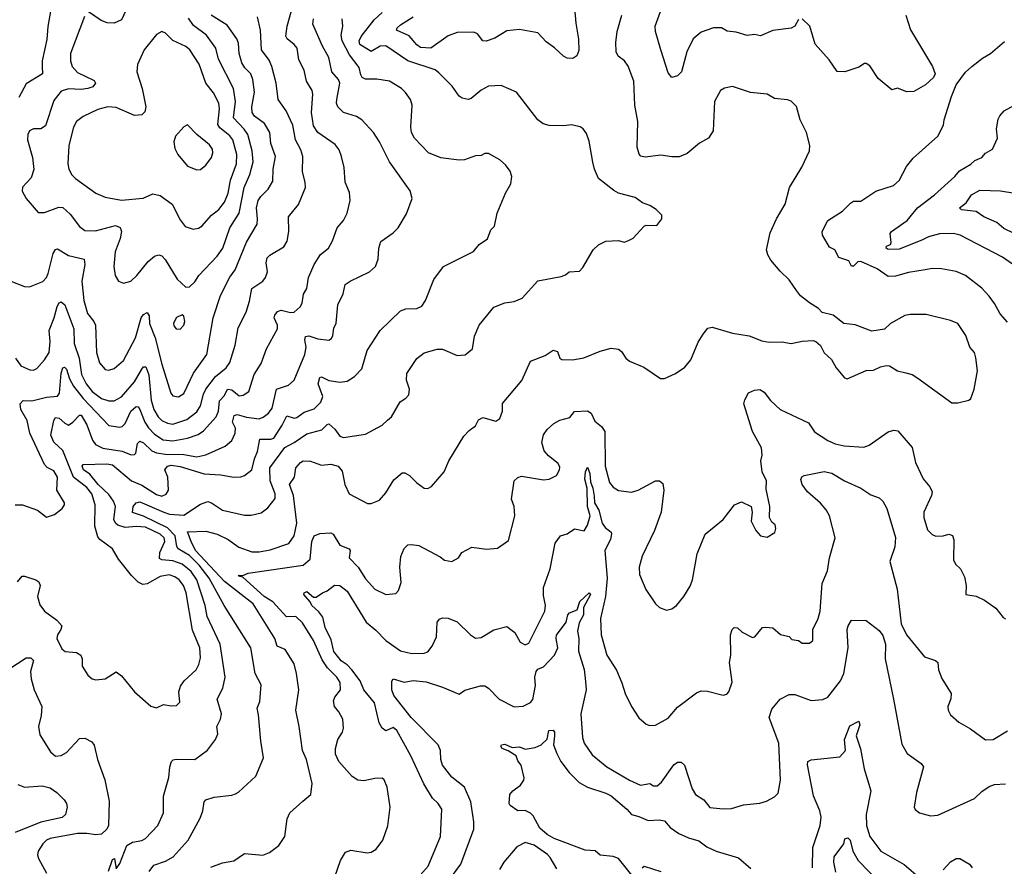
# Model space of a CAD drawing. Extents: x 1245515 to 1420776, y 606314 to 671314.
# Tile 116 of 256: x 1292829 to 1298198, y 660403 to 665020. Entities that reach past the tile are written whole.
import ezdxf

# ---------------------------------------------------------------- set-up
doc = ezdxf.new("R2010")
doc.units = 0

msp = doc.modelspace()

# ---------------------------------------------------------------- linework, layer by layer
at = {"layer": '0CON10XD'}
for points in [[(1293433.3, 665125), (1293385, 665019.2), (1293345, 665000.6), (1293307, 665003), (1293274, 665015), (1293205, 665063.3)], [(1297075, 665021.2), (1297056, 664985), (1297035, 664974.2), (1296935, 664961.2), (1296868.3, 664931.7), (1296835, 664938.9), (1296795, 664933.3), (1296735, 664952.5), (1296687.1, 664957.1), (1296655, 664975.6), (1296612.5, 664975), (1296545, 664953.1), (1296501.9, 664915), (1296466.9, 664845), (1296437.7, 664735), (1296415, 664713.5), (1296384.4, 664704.4), (1296365, 664731.2), (1296324.3, 664855), (1296295.9, 664955.9), (1296293.3, 664985), (1296345.8, 665124.2)], [(1292805, 662373.8), (1292845, 662373.8), (1292925.6, 662345.6), (1292975, 662307.5), (1293018.3, 662321.7), (1293060, 662355), (1293073.3, 662375), (1293073.3, 662385), (1293031.8, 662455), (1293035.3, 662525), (1293015, 662560), (1292978.9, 662578.9), (1292964, 662595), (1292884.4, 662765), (1292870, 662835), (1292834.5, 662895), (1292832.2, 662925), (1292847.5, 662942.5), (1292895, 662941.9), (1292975, 662961.7), (1293035, 662966.7), (1293045.7, 662984.3), (1293055, 663093.3), (1293065, 663122), (1293074.2, 663125.8), (1293085, 663114), (1293101.3, 663061.3), (1293121.8, 663021.8), (1293174.4, 662955), (1293315, 662807.9), (1293375, 662797.1), (1293388.3, 662801.7), (1293405, 662818.5), (1293435.9, 662885), (1293465, 662911.2), (1293475, 662908.2), (1293485, 662894.5), (1293512.1, 662825), (1293531, 662795), (1293565, 662759.7), (1293611.2, 662728.8), (1293665, 662724), (1293745, 662738.1), (1293801.7, 662758.3), (1293831.5, 662778.5), (1293899.6, 662855), (1293912.5, 662885), (1293919.1, 662940.9), (1293945, 662970), (1293962.5, 663005), (1293985, 663002.4), (1294025, 662969.2), (1294047.7, 662972.3), (1294078.4, 662991.6), (1294107.9, 663085), (1294146.4, 663145), (1294175.4, 663224.6), (1294235, 663333.8), (1294234.6, 663355), (1294216.4, 663395), (1294220.5, 663409.5), (1294235, 663428.6), (1294255, 663436.9), (1294305, 663423.3), (1294325, 663424.4), (1294358.1, 663455), (1294368.5, 663475), (1294377.2, 663522.8), (1294394.4, 663555), (1294403.3, 663615), (1294435.4, 663685), (1294469.5, 663740.5), (1294512.9, 663775), (1294535, 663813.3), (1294560, 663885), (1294594.2, 663925), (1294615.4, 663964.6), (1294631.1, 664035), (1294627.9, 664077.9), (1294604.2, 664135), (1294598.5, 664215), (1294584.5, 664275), (1294570.2, 664310.2), (1294549.5, 664339.5), (1294455, 664405.4), (1294431.9, 664441.9), (1294421.1, 664515), (1294427.8, 664615), (1294424.2, 664634.2), (1294392.9, 664685), (1294380.4, 664745), (1294351.7, 664801.7), (1294341.2, 664865), (1294325.8, 664885.8), (1294286.7, 664915), (1294280.9, 664930.9), (1294287.2, 664985), (1294317.9, 665095)], [(1292998.2, 665075), (1292982.3, 664982.3), (1292977.8, 664912.2), (1292951.4, 664795), (1292952.5, 664767.5), (1292954.2, 664725), (1292865, 664670.6), (1292823.7, 664596.3)], [(1293535.3, 660374.7), (1293561.3, 660408.7), (1293625, 660430.3), (1293666.5, 660455), (1293747.8, 660545), (1293813.8, 660666.2), (1293827.5, 660705), (1293835.6, 660754.4), (1293843.8, 660765), (1293889.1, 660780.9), (1293985, 660790.8), (1294005, 660798), (1294022.5, 660807.5), (1294116.7, 660895), (1294158.6, 660995), (1294143.6, 661085), (1294131.4, 661228.6), (1294123.1, 661265), (1294139.1, 661300.9), (1294145, 661392.5), (1294113.2, 661455), (1294089.2, 661595), (1293944.8, 661824.8), (1293863, 661975), (1293807.3, 662045), (1293755, 662098.2), (1293693.9, 662135), (1293686.6, 662146.6), (1293677.8, 662205), (1293635, 662248.7), (1293505, 662312), (1293445, 662332), (1293448.5, 662365), (1293464.4, 662385), (1293485, 662390.7), (1293614.7, 662335), (1293645.8, 662324.2), (1293725, 662317.4), (1293815, 662377.7), (1293855, 662391.7), (1293875.7, 662385.7), (1293935, 662344.6), (1294055, 662317.8), (1294091.7, 662318.3), (1294145, 662331.5), (1294181.9, 662358.1), (1294221.4, 662408.6), (1294222.5, 662435), (1294195.5, 662505), (1294193.1, 662576.9), (1294275, 662686.2), (1294326.3, 662713.7), (1294395, 662761.9), (1294477.1, 662782.9), (1294505, 662812.5), (1294515, 662815.5), (1294547.1, 662787.1), (1294575, 662749.2), (1294595, 662740.8), (1294715, 662760), (1294805, 662809.2), (1294835, 662835.8), (1294857.1, 662855), (1294903, 662937), (1294935, 662956.2), (1294951.2, 662975), (1294954, 663005), (1294937.5, 663055), (1294939.5, 663090.5), (1294995, 663173.3), (1295035, 663203.8), (1295105, 663222.9), (1295134.2, 663224.2), (1295215, 663188.9), (1295258.3, 663191.7), (1295297.5, 663225), (1295309.2, 663295), (1295334, 663355), (1295415, 663452), (1295475, 663475.8), (1295525, 663484), (1295568.3, 663501.7), (1295655, 663596), (1295781.2, 663618.8), (1295805, 663628.8), (1295825, 663646), (1295880.7, 663649.3), (1295900.5, 663669.5), (1295956.7, 663765), (1295985, 663792.5), (1296025, 663812.5), (1296095, 663816.7), (1296125, 663807.5), (1296145, 663813.8), (1296175, 663828.8), (1296235, 663894), (1296245, 663898.8), (1296302.5, 663897.5), (1296330, 663935), (1296330, 663955), (1296300, 663985), (1296265, 664006.7), (1296225, 664021.2), (1296185, 664050), (1296095, 664074.4), (1296068, 664088), (1295985.8, 664155), (1295963.1, 664205), (1295953.4, 664243.4), (1295935, 664357.5), (1295920.3, 664400.3), (1295901.2, 664425), (1295885, 664435.8), (1295837.3, 664447.3), (1295795, 664442), (1295716.1, 664443.9), (1295683, 664453), (1295655, 664473.8), (1295538.8, 664625), (1295455, 664660.8), (1295385, 664658.1), (1295344.6, 664635.4), (1295290.3, 664589.7), (1295275, 664584.3), (1295241.8, 664591.8), (1295225, 664604), (1295187, 664657), (1295115, 664730.9), (1295095, 664747.4), (1294945, 664796.8), (1294825, 664878.2), (1294795, 664875.2), (1294745, 664846.7), (1294683.4, 664885), (1294679.5, 664905), (1294690.5, 664929.5), (1294761.2, 665018.8), (1294805, 665059.5)], [(1295851.8, 665105), (1295861.4, 665001.4), (1295876.4, 664913.6), (1295877.6, 664852.4), (1295866.8, 664823.2), (1295845, 664809.2), (1295815, 664810.8), (1295795, 664820.8), (1295745, 664867.1), (1295699.1, 664899.1), (1295655, 664948), (1295555, 664967.1), (1295485, 664958.9), (1295419.9, 664920.1), (1295373.3, 664903.3), (1295355, 664905.8), (1295325, 664943.8), (1295305, 664952.5), (1295215, 664950), (1295165, 664933.1), (1295070, 664865), (1295015, 664869.4), (1294995, 664883.5), (1294952.9, 664932.9), (1294883.8, 664963.8), (1294886.7, 664975), (1294905, 664992.3), (1294975.4, 665035)], [(1292817.5, 661955), (1292842.5, 661985), (1292855, 661985.8), (1292917.5, 661965), (1292934.1, 661954.1), (1292941.2, 661935), (1292926.7, 661875), (1292938.8, 661828.8), (1292964.6, 661794.6), (1293032.5, 661745), (1293059.2, 661715), (1293054.4, 661695), (1293034.5, 661665), (1293032.2, 661645), (1293059.1, 661589.1), (1293076.7, 661575), (1293139.1, 661569.1), (1293162, 661555), (1293169.2, 661535), (1293170, 661495), (1293201.2, 661445), (1293225, 661426), (1293245, 661420), (1293295, 661426), (1293355, 661463.3), (1293385, 661442), (1293455.8, 661355), (1293545, 661276), (1293575, 661266.7), (1293613.8, 661286.2), (1293655, 661277.5), (1293685, 661280), (1293701.7, 661298.3), (1293696, 661355), (1293706, 661385), (1293726, 661415), (1293790.6, 661475), (1293806.1, 661503.9), (1293815, 661540), (1293811.2, 661595), (1293771.7, 661691.7), (1293737.5, 661895), (1293721.6, 661935), (1293699.6, 661965), (1293675, 661981.8), (1293645, 661991.9), (1293595, 661984.2), (1293525, 661943.8), (1293500.7, 661939.3), (1293475, 661952.7), (1293439.6, 661989.6), (1293367.4, 662077.4), (1293334.4, 662135), (1293265.7, 662185.7), (1293255, 662200), (1293238.3, 662258.3), (1293240.6, 662375), (1293222.4, 662435), (1293195, 662468.6), (1293122.4, 662525), (1293065, 662670.9), (1293015, 662716.9), (1292999.2, 662755), (1293015.3, 662834.7), (1293025, 662850.5), (1293045, 662847.3), (1293075, 662818.9), (1293095, 662809.3), (1293118.8, 662825), (1293155, 662864.3), (1293165, 662864.2), (1293195, 662810.6), (1293226.6, 662726.6), (1293243.4, 662703.4), (1293283.3, 662683.3), (1293387.6, 662667.6), (1293437.1, 662647.1), (1293455, 662649.1), (1293463, 662657), (1293471.1, 662708.9), (1293485, 662721.5), (1293505, 662713.3), (1293549.2, 662669.2), (1293575, 662657.5), (1293625, 662650.3), (1293725, 662648.5), (1293795, 662636.2), (1293843.4, 662646.6), (1293950, 662695), (1293985, 662725.7), (1294004.6, 662765), (1294005, 662793.3), (1293990.4, 662825), (1293999.1, 662860.9), (1294015, 662866.2), (1294065, 662851.9), (1294135, 662844), (1294157.2, 662852.8), (1294185, 662874.5), (1294205, 662902.2), (1294229.2, 663005), (1294295, 663026.7), (1294325, 663054.2), (1294383.6, 663195), (1294390.8, 663235), (1294383.1, 663275), (1294387.5, 663292.5), (1294405, 663296.9), (1294455, 663279.2), (1294515, 663272.9), (1294529.1, 663280.9), (1294537.1, 663297.1), (1294541.3, 663338.7), (1294554.4, 663365.6), (1294563.8, 663465), (1294592.2, 663525), (1294604.5, 663575.5), (1294631.2, 663595), (1294735.7, 663645), (1294769.4, 663675), (1294784.2, 663714.2), (1294787.1, 663775), (1294798.8, 663811.2), (1294865, 663858), (1294892.5, 663885), (1294937.9, 663962.1), (1294969.2, 664045), (1294957.6, 664087.6), (1294845.4, 664245.4), (1294791.5, 664355), (1294758.9, 664405), (1294695, 664474.5), (1294665, 664492.7), (1294595, 664513.3), (1294564.4, 664545), (1294556.5, 664565), (1294557.9, 664585), (1294575.4, 664675), (1294568.2, 664695), (1294531.8, 664735), (1294514, 664814), (1294480, 664875), (1294426.8, 664995), (1294430.7, 665025)], [(1293181.7, 665038.3), (1293106.8, 664835), (1293105.3, 664795), (1293115.2, 664765.2), (1293145, 664731.6), (1293235, 664688.1), (1293242.9, 664675), (1293227.5, 664655), (1293200, 664645), (1293165, 664639.7), (1293095, 664642.6), (1293055, 664630.4), (1293015, 664580), (1292969.3, 664440.7), (1292945.3, 664424.7), (1292904.6, 664425.4), (1292882.2, 664415), (1292872.9, 664395), (1292871.2, 664365), (1292899, 664269), (1292905.9, 664204.1), (1292891.9, 664158.1), (1292845, 664106.7), (1292842, 664085), (1292864.2, 664045), (1292929.5, 663969.5), (1292965, 663969.2), (1293042.4, 663997.6), (1293065, 663995.5), (1293105, 663959.6), (1293155, 663891.5), (1293185, 663870.9), (1293241.7, 663868.3), (1293352, 663898), (1293376.9, 663886.9), (1293384.5, 663865), (1293376.6, 663826.6), (1293349.5, 663755), (1293343.3, 663675), (1293350, 663625), (1293368.8, 663595), (1293395, 663582.5), (1293435, 663594.3), (1293468.6, 663625), (1293528.8, 663701.2), (1293565, 663730.6), (1293587.9, 663737.9), (1293605, 663732.9), (1293622.6, 663712.6), (1293687.5, 663605), (1293735, 663561.2)], [(1293313.9, 660376.1), (1293335, 660440), (1293346.7, 660445), (1293355, 660390), (1293375, 660417.5), (1293412.9, 660517.1), (1293445, 660534.3), (1293495, 660544.3), (1293516, 660555), (1293582, 660625), (1293612.5, 660695), (1293612.5, 660785), (1293643, 660887), (1293647.5, 660945), (1293656.2, 660975), (1293665.8, 660984.2), (1293683, 660987), (1293785, 660985.8), (1293853.3, 661036.7), (1293896.3, 661093.7), (1293909.6, 661125), (1293904.6, 661165.4), (1293923.5, 661205), (1293929.1, 661235), (1293905.5, 661315), (1293936.2, 661373.8), (1293949.1, 661435), (1293921.6, 661615), (1293851.5, 661765), (1293840.5, 661825), (1293795.2, 661965), (1293765, 662011), (1293715, 662050.8), (1293665, 662068.5), (1293604.8, 662074.8), (1293592.2, 662082.2), (1293593.8, 662115), (1293621, 662175), (1293616.1, 662195), (1293595.8, 662215), (1293515, 662252.1), (1293465, 662256.1), (1293405, 662250), (1293364.3, 662264.3), (1293351.8, 662275), (1293342.9, 662295), (1293351.6, 662365), (1293339.8, 662395), (1293315, 662430.4), (1293257.4, 662485), (1293212.2, 662542.2), (1293177.1, 662565), (1293169.1, 662585), (1293176.1, 662593.9), (1293305, 662598.6), (1293335, 662591.9), (1293439.6, 662505), (1293495, 662482.2), (1293575, 662430.5), (1293605, 662422.4), (1293628.2, 662431.8), (1293640.5, 662455), (1293637.8, 662525), (1293620.2, 662565), (1293635, 662586), (1293655, 662590), (1293705, 662583), (1293835, 662543.4), (1293925, 662537.9), (1293994.5, 662524.5), (1294035, 662526.9), (1294055, 662534.3), (1294095, 662566), (1294108.8, 662625), (1294126.4, 662665), (1294138.1, 662731.9), (1294197.9, 662732.1), (1294215, 662737.7), (1294260.6, 662809.4), (1294285, 662860.5), (1294325, 662847.5), (1294339.9, 662850.1), (1294380.5, 662879.5), (1294435, 662898.7), (1294471.8, 662935), (1294482.8, 662965), (1294456.1, 663035), (1294465, 663068.6), (1294475, 663073.1), (1294515, 663053.3), (1294577.3, 663042.7), (1294615, 663049.4), (1294655, 663074), (1294695, 663116.2), (1294723.4, 663216.6), (1294793.8, 663325), (1294905, 663432.3), (1294935, 663442.7), (1294995, 663445.6), (1295022.1, 663457.9), (1295041.1, 663488.9), (1295086.6, 663603.4), (1295140, 663675), (1295304.3, 663755.7), (1295335, 663793.3), (1295380, 663825), (1295398.8, 663875), (1295418, 663895), (1295432.5, 663965), (1295478.8, 664075), (1295506.2, 664125), (1295513.3, 664165), (1295503.6, 664193.6), (1295478.3, 664228.3), (1295446.8, 664256.8), (1295385, 664290.8), (1295365, 664291.2), (1295345, 664280), (1295315, 664277.5), (1295255, 664255.8), (1295225, 664254.3), (1295125, 664266.5), (1295057.5, 664295), (1294981.9, 664375), (1294965.6, 664405), (1294961.5, 664435), (1294969.2, 664555), (1294960, 664585), (1294933, 664623), (1294911.2, 664645), (1294845, 664685.8), (1294776.5, 664696.5), (1294715, 664695.4), (1294696.5, 664705), (1294689.8, 664719.8), (1294679.6, 664759.6), (1294628.1, 664828.1), (1294586.7, 664905), (1294582.1, 664935), (1294591.8, 664985), (1294587.7, 665025)], [(1293665, 662814.3), (1293740.5, 662839.5), (1293795, 662881.1), (1293815.2, 662915), (1293831.2, 662978.8), (1293844.1, 663005), (1293896.4, 663073.6), (1293955, 663121.1), (1293975, 663150.8), (1294004.6, 663245), (1294020.2, 663339.8), (1294063.8, 663425), (1294082.3, 663485), (1294094.6, 663555), (1294154.2, 663595), (1294168.9, 663615), (1294179.6, 663645), (1294172.3, 663695), (1294179.1, 663720.9), (1294193.8, 663736.2), (1294269.2, 663780.8), (1294288.1, 663811.9), (1294296, 663865), (1294294.5, 663945), (1294348.5, 664011.5), (1294388.2, 664105), (1294386.2, 664135), (1294370.9, 664190.9), (1294372.1, 664275), (1294361.3, 664311.3), (1294333.2, 664365), (1294318.7, 664445), (1294282.3, 664522.3), (1294238.5, 664585), (1294227.1, 664675), (1294204.6, 664765), (1294189.6, 664799.6), (1294148.4, 664855), (1294142.8, 664962.8), (1294126.5, 665035)], [(1293695, 662964.2), (1293725, 662980.8), (1293777.7, 663092.2), (1293849.2, 663195), (1293884.7, 663395), (1293923.6, 663516.4), (1293975, 663615.7), (1294004.8, 663655.2), (1294065, 663807.1), (1294123.8, 663905), (1294126.7, 663935), (1294120.2, 663995), (1294129.1, 664035), (1294143.2, 664056.8), (1294183.8, 664096.2), (1294209.7, 664140.3), (1294211.6, 664205), (1294223.2, 664275), (1294198.7, 664345), (1294193.3, 664405), (1294163.7, 664453.7), (1294109.1, 664495), (1294097.3, 664515), (1294095.3, 664545), (1294110, 664625), (1294100.3, 664695), (1294090, 664725), (1294057.4, 664757.4), (1294040.7, 664785), (1294025.3, 664835), (1294021.7, 664891.7), (1294013.1, 664915), (1293960.4, 664990.4), (1293873.3, 665045)], [(1293735, 663561.2), (1293755, 663563.8), (1293785, 663590), (1293805.6, 663625), (1293905, 663730.5), (1293936.6, 663773.4), (1293974.1, 663885), (1294025.4, 663965.4), (1294053.9, 664105), (1294084.5, 664175.5), (1294102.3, 664245), (1294097.5, 664305), (1294073.4, 664393.4), (1294053.4, 664423.4), (1293995.3, 664485), (1294005.8, 664575), (1293994.3, 664644.3), (1293912.9, 664805), (1293898.8, 664865), (1293848, 664935), (1293777.7, 664987.7), (1293749.3, 665029.3)], [(1296535, 664346), (1296468.9, 664291.1), (1296425, 664273.1), (1296385, 664271.9), (1296325, 664280.6), (1296239.7, 664269.7), (1296216.8, 664276.8), (1296207.6, 664287.6), (1296195.6, 664325), (1296200, 664465), (1296183.3, 664555), (1296178.6, 664685), (1296147.6, 664767.6), (1296126.6, 664796.6), (1296092.1, 664822.1), (1296080.6, 664845), (1296078.9, 664895), (1296086.7, 664955), (1296111.9, 665045)], [(1297661.2, 665045), (1297685.8, 664965.8), (1297805.7, 664765), (1297820, 664725), (1297812.5, 664705), (1297768, 664665), (1297705, 664629.1), (1297666.8, 664626.8), (1297615, 664646), (1297585, 664638), (1297509.3, 664699.3), (1297465, 664768.8), (1297445, 664782), (1297435, 664781.2), (1297405, 664760.8), (1297327.5, 664735), (1297287.3, 664737.3), (1297242.1, 664802.1), (1297166.9, 664886.9), (1297136.7, 664985), (1297095, 665024.3)], [(1293775, 663878.6), (1293805, 663882.9), (1293822.5, 663895), (1293875.3, 663954.7), (1293914.3, 663985.7), (1293946, 664025), (1293966.6, 664073.4), (1293978.5, 664145), (1294011.5, 664235), (1294012.4, 664285), (1293991.2, 664365), (1293975, 664387.3), (1293920.3, 664430.3), (1293909, 664449), (1293918.5, 664535), (1293914.2, 664565), (1293885, 664621.1), (1293843.2, 664675), (1293808.2, 664778.2), (1293756.1, 664856.1), (1293735, 664874.5), (1293665, 664907.5), (1293625, 664947.1), (1293605, 664956), (1293575, 664938.8), (1293508.1, 664855), (1293471.4, 664775), (1293468.2, 664735), (1293497.7, 664645), (1293516.9, 664545), (1293512.4, 664517.6), (1293495, 664500.8), (1293455, 664498.1), (1293355, 664541.1), (1293310, 664545), (1293255, 664530), (1293175, 664493.1), (1293139.2, 664465), (1293121.9, 664435), (1293097.8, 664335), (1293091.9, 664235), (1293096.7, 664205), (1293113.1, 664175), (1293132.9, 664155), (1293245, 664073.5), (1293295, 664051.8), (1293384, 664036), (1293503, 664047), (1293555, 664070), (1293595, 664062), (1293661.4, 664015), (1293705, 663928), (1293732.1, 663892.1), (1293775, 663878.6)], [(1298215, 663371.2), (1298175, 663416), (1298145, 663472), (1298115, 663512.5), (1298075.4, 663555.4), (1297985.4, 663625.4), (1297935, 663646.7), (1297855, 663662.2), (1297805, 663662.9), (1297765.8, 663655.8), (1297675, 663640.6), (1297605, 663621.1), (1297565, 663619.4), (1297505, 663661.4), (1297415, 663701.4), (1297399.7, 663700.3), (1297375, 663676.2), (1297365, 663676.7), (1297349.2, 663705), (1297295, 663723.8), (1297273.3, 663765), (1297245, 663780), (1297206, 663845), (1297204.3, 663865), (1297236.2, 663925), (1297315, 663976), (1297359.5, 664020.5), (1297375, 664030), (1297415, 664031.2), (1297496.7, 664085), (1297594.2, 664115.8), (1297625, 664144), (1297665, 664220), (1297700.8, 664265), (1297835.8, 664385), (1297866.2, 664445), (1297870, 664475), (1297910.7, 664600.7), (1297935.9, 664664.1), (1297986.1, 664733.9), (1298020, 664765), (1298078.7, 664811.3), (1298121.9, 664835), (1298197.9, 664902.1)], [(1293872.1, 660397.9), (1293935, 660421.9), (1293996.4, 660433.6), (1294055, 660472.5), (1294155, 660464.3), (1294190.9, 660479.1), (1294242.7, 660517.3), (1294274.3, 660565.7), (1294287.3, 660662.7), (1294302, 660695), (1294372.5, 660757.5), (1294417.5, 660795), (1294424.3, 660855), (1294393.8, 660985), (1294370.4, 661035), (1294353.6, 661165), (1294334.5, 661255), (1294351.5, 661365), (1294339.1, 661455), (1294325, 661508), (1294275.8, 661585.8), (1294233.1, 661603.1), (1294221.2, 661645), (1294102.8, 661835), (1293945, 661956.7), (1293787.7, 662125), (1293764.2, 662175), (1293745, 662227.1), (1293845, 662230.6), (1293905, 662213.8), (1293965, 662184.6), (1294023.8, 662143.8), (1294095, 662117.5), (1294135, 662117.5), (1294195, 662129.6), (1294297.1, 662162.9), (1294326.2, 662205), (1294340.7, 662275), (1294321.7, 662425), (1294299.7, 662485), (1294327.3, 662525), (1294334.3, 662575.7), (1294359.7, 662605), (1294375, 662613.5), (1294415, 662613.2), (1294475, 662591.2), (1294525, 662595.7), (1294565.2, 662585.2), (1294588.3, 662558.3), (1294601.2, 662485), (1294626, 662435), (1294725, 662382.5), (1294745, 662382), (1294790.6, 662399.4), (1294825, 662440), (1294869.8, 662510.2), (1294915, 662549.2), (1294928.8, 662548.8), (1294954.3, 662534.3), (1294995, 662494.3), (1295035, 662465.8), (1295055, 662464.2), (1295075, 662473.8), (1295144, 662555), (1295168.6, 662615), (1295251.7, 662748.3), (1295279.8, 662780.2), (1295314, 662805), (1295331.3, 662838.7), (1295355, 662850), (1295425, 662831.2), (1295446.7, 662845), (1295461.2, 662885), (1295462.3, 662927.7), (1295567, 663053), (1295615, 663158.8), (1295695, 663188), (1295738, 663218), (1295760.8, 663210.8), (1295774.3, 663174.3), (1295785, 663166.2), (1295844.1, 663165.9), (1295905, 663176), (1295993.3, 663213.3), (1296055, 663228), (1296095, 663223.3), (1296110.5, 663210.5), (1296133.8, 663175), (1296155, 663158.8), (1296232.5, 663125), (1296323, 663063), (1296345, 663063.3), (1296405, 663091.2), (1296455.7, 663124.3), (1296488, 663165), (1296528.3, 663261.7), (1296556.2, 663305), (1296581.4, 663338.6), (1296605, 663344), (1296715, 663311.4), (1296806.6, 663296.6), (1296875, 663268.6), (1296915, 663261.4), (1296985, 663264), (1297035, 663254.2), (1297096.4, 663266.4), (1297155, 663270), (1297170, 663265), (1297195, 663242.5), (1297215, 663203.3), (1297255, 663167.5), (1297281.7, 663121.7), (1297327, 663067), (1297341.7, 663061.7), (1297445, 663107.5), (1297485, 663108), (1297522.7, 663127.3), (1297554.2, 663134.2), (1297572.5, 663132.5), (1297615, 663105.8), (1297660, 663095), (1297695, 663085.7), (1297726, 663066), (1297911.2, 662931.2), (1297945, 662931.2), (1298003.9, 662946.1), (1298015.7, 662954.3), (1298034, 663005), (1298051.4, 663105), (1298043, 663177), (1298034.4, 663205), (1298010.6, 663235), (1297987.2, 663297.2), (1297945, 663362.5), (1297905, 663379.2), (1297772.1, 663412.1), (1297685, 663413.1), (1297655, 663406.7), (1297576.8, 663363.2), (1297545, 663332), (1297475, 663321.2), (1297385, 663355.8), (1297322.7, 663362.7), (1297265, 663408), (1297205, 663424), (1297185, 663446), (1297135.6, 663475.6), (1297086.7, 663515), (1297065, 663543.3), (1297025, 663602), (1296975, 663649.2), (1296925, 663708.8), (1296908.3, 663738.3), (1296902, 663765), (1296921.7, 663858.3), (1296955.5, 663934.5), (1297002, 664015), (1297026.2, 664105), (1297094.2, 664215.8), (1297136.2, 664305), (1297136.7, 664335), (1297118.8, 664405), (1297083.8, 664475), (1297065, 664546.7), (1297035, 664576), (1297015, 664583.8), (1296945, 664591.2), (1296904.2, 664614.2), (1296814.1, 664624.1), (1296715.9, 664655.9), (1296672.3, 664647.7), (1296650, 664635), (1296616.7, 664575), (1296611.2, 664415), (1296585, 664373.8), (1296535, 664346)], [(1298285, 663657.1), (1298187.5, 663725), (1297957.5, 663845), (1297920, 663855), (1297845, 663852.1), (1297785, 663836), (1297748.3, 663818.3), (1297625, 663768.8), (1297565, 663767.7), (1297552.7, 663775), (1297556, 663785), (1297576.7, 663795), (1297581.2, 663805), (1297576, 663855), (1297582, 663865), (1297668.1, 663925), (1297725, 663994.5), (1297817.3, 664065), (1297927.5, 664165), (1297953.7, 664196.3), (1298015, 664231.8), (1298037.5, 664252.5), (1298075, 664269.2), (1298095, 664292), (1298134, 664315), (1298160, 664375), (1298156, 664425), (1298165, 664477.5), (1298173.7, 664496.3), (1298197.6, 664522.4), (1298274.1, 664565.9)], [(1293795, 664201.2), (1293815, 664202.5), (1293845, 664226.7), (1293875, 664268.8), (1293882.5, 664295), (1293879.6, 664315), (1293865, 664338.5), (1293794.5, 664394.5), (1293745, 664446.7), (1293725, 664436.7), (1293678.6, 664385), (1293670.5, 664355), (1293675, 664317.5), (1293692, 664285), (1293745, 664221.2), (1293795, 664201.2)], [(1298251.2, 663855), (1298195, 663881.4), (1298157.5, 663915), (1298086.7, 663945), (1298043.5, 663973.5), (1297963.9, 663983.9), (1297952.9, 663995), (1297988.9, 664021.1), (1298018.8, 664065), (1298065, 664090.5), (1298176.9, 664086.9), (1298345, 664059.5)], [(1292704.1, 663624.1), (1292855, 663565.8), (1292883, 663563), (1292955, 663592.9), (1292975, 663614.2), (1292984.1, 663635.9), (1293011.3, 663745), (1293025, 663767.5), (1293035, 663770), (1293095.6, 663734.4), (1293180.8, 663715), (1293184.5, 663684.5), (1293167.2, 663595), (1293178, 663488), (1293198.3, 663418.3), (1293233.8, 663375), (1293242.5, 663355), (1293247.9, 663205), (1293265, 663149.2), (1293295, 663112.5), (1293315, 663108.1), (1293345, 663117.5), (1293395, 663161.9), (1293460.3, 663285), (1293491.5, 663395), (1293505, 663412.5), (1293525, 663423.3), (1293534.3, 663404.3), (1293537.2, 663362.8), (1293567.5, 663285), (1293605, 663142), (1293652.8, 662982.8), (1293665, 662968), (1293695, 662964.2)], [(1292805.5, 663175), (1292835, 663133.3), (1292885, 663111.5), (1292905, 663109.4), (1292922.2, 663117.8), (1292965, 663164.4), (1292989.3, 663205), (1292995.3, 663265), (1292989, 663325), (1293016.3, 663393.7), (1293033.2, 663456.8), (1293045, 663475.8), (1293055, 663480.8), (1293076.2, 663465), (1293124.2, 663335), (1293126.3, 663255), (1293153.4, 663173.4), (1293167, 663085), (1293191.3, 663035), (1293225, 662993.2), (1293275.6, 662955), (1293315, 662941.1), (1293345, 662942.2), (1293385, 662963.2), (1293454.7, 663045), (1293495, 663114.4), (1293505, 663127.3), (1293516.9, 663126.9), (1293532.7, 663082.7), (1293545.6, 662945), (1293560.7, 662895), (1293584.7, 662855), (1293605, 662834.2), (1293635, 662819.2), (1293665, 662814.3)], [(1293705, 663332), (1293724.2, 663355), (1293729.4, 663375), (1293725, 663402.5), (1293715, 663410), (1293684.7, 663395.3), (1293668.1, 663365), (1293670, 663350), (1293682, 663335), (1293705, 663332)], [(1294570, 661245), (1294546.5, 661275), (1294540, 661305), (1294547.5, 661325), (1294577.5, 661365), (1294575.8, 661405.8), (1294558.2, 661435), (1294507.5, 661485), (1294479.1, 661529.1), (1294430.9, 661635), (1294371, 661731), (1294335, 661764.6), (1294283.4, 661763.4), (1294209.5, 661845), (1294162.6, 661875), (1294045, 661980), (1294022.9, 661985), (1294025, 661990), (1294045, 661988.8), (1294075, 662001.5), (1294375, 662045.8), (1294412.6, 662077.4), (1294422.4, 662175), (1294434.8, 662205.2), (1294465, 662218.3), (1294525, 662221.6), (1294537.9, 662215), (1294574.5, 662155), (1294625.5, 662135), (1294630.9, 662125), (1294626.5, 662085), (1294674.8, 662034.8), (1294715, 661971.1), (1294765, 661914.2), (1294825, 661886.2), (1294880, 661890), (1294895, 661907.5), (1294910, 661950), (1294902.7, 662035), (1294907.1, 662092.9), (1294925, 662135.8), (1294945, 662155.6), (1294965, 662158.9), (1295005, 662152), (1295121.1, 662091.1), (1295145, 662072), (1295185, 662065.8), (1295221.2, 662085), (1295240, 662115), (1295295, 662144.2), (1295375, 662132.9), (1295435, 662138.8), (1295495, 662180), (1295528.6, 662315), (1295525.7, 662365), (1295510, 662405), (1295524.4, 662505.6), (1295545, 662524), (1295565, 662530), (1295685, 662510.8), (1295715.8, 662514.2), (1295755.9, 662534.1), (1295773.3, 662565), (1295775, 662580), (1295765, 662600), (1295711.9, 662641.9), (1295689.2, 662669.2), (1295676.2, 662715), (1295685, 662756), (1295705.6, 662785), (1295742, 662818), (1295775, 662835.6), (1295829.7, 662850.3), (1295855, 662883.8), (1295925, 662886.9), (1295944.4, 662874.4), (1295965, 662830), (1296001.7, 662801.7), (1296019.4, 662775), (1296021.5, 662585), (1296045, 662496.7), (1296065, 662470), (1296095, 662452.5), (1296165, 662443.1), (1296201.2, 662455), (1296295, 662505.7), (1296317.5, 662505), (1296335, 662490), (1296341.4, 662455), (1296327.5, 662335), (1296290, 662235), (1296222.5, 662095), (1296206.2, 662035), (1296208.8, 661995), (1296243, 661913), (1296296.7, 661835), (1296317.5, 661815), (1296355, 661800), (1296385, 661806.7), (1296410, 661825), (1296451.2, 661875), (1296485, 661930), (1296498.1, 661965), (1296522.8, 662107.2), (1296566.2, 662213.8), (1296665.7, 662294.3), (1296726.4, 662373.6), (1296765, 662390), (1296817.5, 662365), (1296823.3, 662335), (1296816.7, 662285), (1296843.3, 662235), (1296867.5, 662205), (1296905, 662197.5), (1296946.1, 662223.9), (1296952.5, 662245), (1296947.5, 662265), (1296930.7, 662280.7), (1296917.5, 662305), (1296918.8, 662365), (1296899.3, 662459.3), (1296900.6, 662505), (1296877.5, 662555), (1296870.6, 662615), (1296878, 662645), (1296874.4, 662685), (1296825.6, 662775), (1296778.1, 662925), (1296782.1, 662947.9), (1296803.3, 662985), (1296835, 663000), (1296865, 663002.5), (1296888.9, 662988.9), (1296923.8, 662943.8), (1296975, 662894.2), (1297130.9, 662820.9), (1297162, 662772), (1297234.7, 662724.7), (1297275, 662707.5), (1297325, 662695.6), (1297431.7, 662688.3), (1297460.2, 662699.8), (1297565, 662772.9), (1297595, 662781.4), (1297617.4, 662777.4), (1297695, 662686.2), (1297714.4, 662605), (1297755.4, 662515.4), (1297791.7, 662471.7), (1297804, 662445), (1297800.8, 662425), (1297759.1, 662335), (1297759.5, 662305), (1297778.1, 662238.1), (1297805, 662213.1), (1297825, 662204.4), (1297864.4, 662205.6), (1297895, 662214), (1297915, 662206.7), (1297922.7, 662182.7), (1297920.6, 662075), (1297931.1, 662051.1), (1297958.9, 662025), (1297981.4, 661981.4), (1297989.4, 661935), (1297987.5, 661885), (1298045, 661875.8), (1298090, 661855), (1298151.2, 661811.2), (1298190.7, 661760.7), (1298205, 661752.5)], [(1295012.9, 660355), (1295057, 660403), (1295123.1, 660565), (1295131.1, 660715), (1295110.8, 660745), (1295080, 660775), (1295032.6, 660852.6), (1294962.1, 661005), (1294885, 661144.2), (1294865, 661160), (1294825, 661141.9), (1294805.9, 661155.9), (1294790, 661185), (1294764, 661295), (1294706.3, 661366.3), (1294685.2, 661415), (1294640.6, 661475), (1294615, 661502.4), (1294582.9, 661522.9), (1294542.2, 661575), (1294527.2, 661637.2), (1294494.8, 661705), (1294481.3, 661761.3), (1294460.3, 661790.3), (1294421.9, 661825), (1294412.5, 661845), (1294377.7, 661885), (1294380.8, 661895), (1294395, 661902.1), (1294430.6, 661870.6), (1294445, 661870.3), (1294480, 661895), (1294505.5, 661904.5), (1294545, 661936), (1294575, 661933.8), (1294615, 661904.3), (1294718.7, 661735), (1294771.2, 661691.2), (1294825, 661634.7), (1294905, 661577.6), (1294966.6, 661563.4), (1295033.9, 661566.1), (1295055, 661573.3), (1295077.3, 661602.7), (1295102.2, 661655), (1295105.6, 661734.4), (1295118.7, 661751.3), (1295135, 661758.6), (1295165, 661755.6), (1295215, 661735.5), (1295288, 661665), (1295315, 661646.9), (1295345, 661650), (1295415, 661691.9), (1295485, 661711.4), (1295528.9, 661678.9), (1295557.5, 661625), (1295585, 661611.2), (1295605, 661620), (1295693.1, 661795), (1295696.4, 661825), (1295685, 661880), (1295685.6, 661924.4), (1295721.8, 662025), (1295748.6, 662165), (1295777.5, 662205), (1295815, 662216.2), (1295855, 662243.4), (1295907.1, 662232.9), (1295925, 662264.2), (1295940, 662315), (1295924.4, 662364.5), (1295924.2, 662465), (1295911.2, 662515), (1295915, 662554), (1295925, 662580), (1295937.2, 662545), (1295940.6, 662500.6), (1295955, 662464.5), (1295960.9, 662420.9), (1295964, 662385), (1295987, 662345), (1296005, 662274.2), (1296021.2, 662251.2), (1296054.2, 662225), (1296055.6, 662215.6), (1296050, 662185), (1296020, 662125), (1296032.4, 661975), (1296022.5, 661875), (1295995.9, 661755), (1295999.4, 661665), (1296030, 661555), (1296082.6, 661472.6), (1296113.2, 661403.2), (1296130.8, 661345), (1296164.2, 661275), (1296205, 661213.3), (1296245, 661177.5), (1296265, 661170), (1296295, 661172), (1296365, 661210.8), (1296415, 661270), (1296520.3, 661349.7)], [(1296520.3, 661349.7), (1296545, 661359.2), (1296578.8, 661358.8), (1296665, 661336.7), (1296685, 661342.5), (1296696.1, 661353.9), (1296713.6, 661406.4), (1296700, 661515), (1296706.2, 661555), (1296704.3, 661665.7), (1296713.8, 661695), (1296725, 661706.2), (1296743.6, 661703.6), (1296769.3, 661679.3), (1296825, 661650), (1296837.5, 661655), (1296880, 661705), (1296895, 661707.5), (1296935, 661703.3), (1296978, 661668), (1297025, 661656.7), (1297039.3, 661639.3), (1297075, 661633.8), (1297095, 661620), (1297135, 661620), (1297153.8, 661635), (1297154.4, 661695), (1297182.5, 661755), (1297193.3, 661795), (1297204.5, 661945), (1297233.1, 662015), (1297243.9, 662085), (1297276.2, 662195), (1297245, 662314.4), (1297227.3, 662347.3), (1297195, 662383.3), (1297124.7, 662444.7), (1297095.7, 662485), (1297088.3, 662511.7), (1297092.9, 662527.1), (1297105.9, 662534.1), (1297215, 662555.7), (1297257, 662547), (1297325.6, 662505.6), (1297415, 662464.4), (1297469.4, 662429.4), (1297515, 662412.9), (1297534.5, 662394.5), (1297556.7, 662355), (1297604.5, 662195.5), (1297600, 662145), (1297573.8, 662065), (1297614.3, 661915), (1297635, 661726.2), (1297664.6, 661665), (1297762.9, 661545), (1297822.5, 661525), (1297836.2, 661515), (1297839.4, 661475), (1297857, 661427), (1297907.5, 661345), (1297905.8, 661315.8), (1297890, 661275), (1297891.4, 661255), (1297905, 661228.8), (1297949.7, 661189.7), (1298013, 661153), (1298095, 661092), (1298137.5, 661095), (1298215, 661141.9)], [(1295184.2, 660345.8), (1295234.7, 660415), (1295304.7, 660605), (1295305.9, 660645), (1295288.4, 660755), (1295254.6, 660835), (1295185, 660889.2), (1295134.6, 660955), (1295126.2, 660985), (1295123.3, 661035), (1295110.4, 661065), (1294963.3, 661215), (1294869.4, 661335), (1294858, 661365), (1294858.1, 661411.9), (1294865, 661425.7), (1294925, 661408), (1294975, 661415.8), (1295045, 661408.6), (1295135, 661380.5), (1295225, 661342.5), (1295255.7, 661364.3), (1295342.6, 661387.4), (1295365, 661386.9), (1295384.5, 661374.5), (1295442.9, 661315), (1295525, 661273.5), (1295573.6, 661276.4), (1295615, 661295.6), (1295626.4, 661313.6), (1295641.4, 661388.6), (1295638.4, 661435), (1295645, 661464.6), (1295655, 661477.3), (1295685, 661490), (1295745.2, 661554.8), (1295763.4, 661595), (1295753.9, 661645), (1295756.4, 661663.6), (1295808, 661735), (1295818.2, 661775), (1295827.8, 661785), (1295868.3, 661801.7), (1295883.6, 661846.4), (1295935, 661894.3), (1295941.5, 661885), (1295903.1, 661815), (1295903.3, 661775), (1295879.4, 661730.6), (1295870.3, 661685), (1295878, 661645), (1295876.2, 661576.2), (1295906.7, 661476.7), (1295915, 661411.2), (1295917.9, 661365), (1295888.5, 661235), (1295897.3, 661105), (1295906.5, 661075), (1295950.6, 661010.6), (1296030, 660945), (1296155, 660872.9), (1296214.7, 660844.7), (1296264.5, 660854.5), (1296285, 660841.4), (1296305, 660842.2), (1296327.9, 660862.1), (1296395, 660955.6), (1296415, 660971.1), (1296435, 660971.5), (1296454.5, 660955), (1296495.7, 660825), (1296514.3, 660794.3), (1296560, 660765), (1296592.9, 660722.9), (1296665, 660716.9), (1296710.9, 660719.1), (1296775, 660738.9), (1296865, 660748), (1296901.7, 660758.3), (1296945, 660782.5), (1296965, 660802.5), (1296978, 660872), (1296969.2, 661075), (1296916.4, 661215), (1296930.6, 661259.4), (1296974.8, 661315.2), (1297025, 661339.2), (1297055, 661340), (1297145, 661306.7), (1297207.6, 661312.4), (1297235, 661326), (1297305, 661414.4), (1297323.5, 661455), (1297346.2, 661595), (1297341.2, 661695), (1297345.8, 661715), (1297365, 661744.6), (1297445, 661742.9), (1297515, 661688.8), (1297535, 661662.2), (1297549.7, 661615), (1297547.9, 661535), (1297594.3, 661315), (1297639.3, 661069.3), (1297668.5, 661018.5), (1297744.3, 660964.3), (1297758, 660945), (1297718.6, 660805), (1297706.7, 660725), (1297712.3, 660712.3), (1297735, 660693.8), (1297795, 660678), (1297835, 660681.4), (1298035, 660772.9), (1298075, 660811.1), (1298115, 660838.1), (1298145, 660849.2), (1298205, 660853.1)], [(1292723.2, 661446.8), (1292865, 661540), (1292890.5, 661540.5), (1292903.8, 661525), (1292888.5, 661465), (1292891.2, 661425), (1292908.8, 661365), (1292949.4, 661275), (1292946.4, 661225), (1292931.5, 661165), (1292939.6, 661119.6), (1292997, 661027), (1293025, 661003.8), (1293055, 661008), (1293085, 661024.2), (1293155, 661099.2), (1293185, 661101.4), (1293222.1, 661082.1), (1293234.4, 661064.4), (1293253.1, 660985), (1293292.9, 660875), (1293317.4, 660757.4), (1293313.3, 660625), (1293304.1, 660605.9), (1293275, 660578.8), (1293245, 660574.2), (1293195, 660582.2), (1293145, 660581.5), (1292996, 660554), (1292975.8, 660545), (1292955, 660525.7), (1292930.6, 660485), (1292926.7, 660465), (1292931.1, 660445), (1292974.5, 660365)], [(1294548, 660345), (1294578, 660435), (1294605, 660480), (1294635, 660490.8), (1294724.1, 660475.9), (1294745, 660480), (1294772.7, 660497.3), (1294810, 660545), (1294836.8, 660623.2), (1294850, 660725), (1294833.1, 660835), (1294816, 660875), (1294805, 660884), (1294765, 660882.7), (1294705, 660868.5), (1294672.9, 660872.9), (1294642.4, 660892.4), (1294568.6, 660975), (1294551.9, 661015), (1294551.1, 661045), (1294563.5, 661095), (1294589.5, 661135), (1294595.5, 661155.5), (1294590.6, 661205), (1294570, 661245)], [(1297152.7, 660395), (1297153.6, 660505), (1297193.8, 660625), (1297198.8, 660671.2), (1297191.3, 660705), (1297157.8, 660787.8), (1297124.4, 660955.6), (1297126, 660975), (1297145.5, 660984.5), (1297300.3, 660999.7), (1297331.1, 661035), (1297327.3, 661095), (1297355, 661168.8), (1297405, 661194.2), (1297410.9, 661175), (1297390, 661115), (1297413.1, 661043.1), (1297433.5, 660935), (1297470, 660815), (1297444.7, 660685), (1297446.6, 660625), (1297465.4, 660565), (1297525, 660485.7), (1297652.2, 660412.2), (1297715, 660357.5)], [(1296173.7, 660345), (1296095, 660444.8), (1296065, 660457.2), (1295994.6, 660464.6), (1295967.8, 660487.8), (1295911.8, 660491.8), (1295744.2, 660555), (1295705, 660576.5), (1295665, 660611.1), (1295628.4, 660678.4), (1295615, 660691.9), (1295585, 660707.5), (1295545, 660706.2), (1295503.3, 660735), (1295498.8, 660745), (1295502.5, 660795), (1295518, 660815), (1295560, 660845), (1295578.1, 660871.9), (1295579.2, 660885), (1295564.1, 660954.1), (1295545, 660978), (1295535.4, 661005.4), (1295492.5, 661032.5), (1295459.5, 661045), (1295451.8, 661058.2), (1295456.2, 661065), (1295475, 661068.9), (1295515, 661050.5), (1295555, 661054), (1295585, 661042), (1295639.3, 661050.7), (1295672.5, 661065), (1295705, 661096.7), (1295715, 661144.2), (1295737.5, 661145), (1295744.5, 661134.5), (1295745.4, 661115), (1295738.9, 661065), (1295757.9, 661017.9), (1295780.5, 660975), (1295825.5, 660915), (1295880.1, 660860.1), (1295925.6, 660835), (1296025, 660802.7), (1296055, 660786.4), (1296140, 660715), (1296164.6, 660684.6), (1296205, 660675.4), (1296255, 660652.7), (1296315, 660657.3), (1296345, 660651.1), (1296375.7, 660615), (1296422.3, 660582.3), (1296475, 660557.7), (1296532.3, 660542.3), (1296575, 660508.5), (1296626, 660485), (1296748.8, 660448.8), (1296815, 660391.4)], [(1292819.2, 660849.2), (1292855.3, 660835.3), (1292952.3, 660842.3), (1292995, 660831.4), (1293032.2, 660805), (1293070.8, 660765), (1293084.2, 660745), (1293087.8, 660725), (1293079.1, 660685), (1293060.7, 660669.3), (1292945, 660642.9), (1292805, 660586.8)], [(1297278.3, 660371.7), (1297268.2, 660425), (1297270, 660455), (1297323.6, 660526.4), (1297327.7, 660552.3), (1297345, 660558.6), (1297358, 660545), (1297372.2, 660485), (1297400.9, 660435), (1297525.6, 660305.6)], [(1295758.7, 660388.7), (1295721.6, 660451.6), (1295706.6, 660466.6), (1295635, 660518.1), (1295585, 660533.1), (1295540.4, 660509.6), (1295468.1, 660425), (1295445.6, 660385)], [(1297865, 660383.3), (1297905, 660428.1), (1297935, 660445.7), (1297955.5, 660445.5), (1298008.8, 660415), (1298023.1, 660395)], [(1296222.5, 660395), (1296235, 660403.9), (1296325, 660374.4)]]:
    msp.add_lwpolyline(points, dxfattribs=at)

doc.saveas('drawing.dxf')
